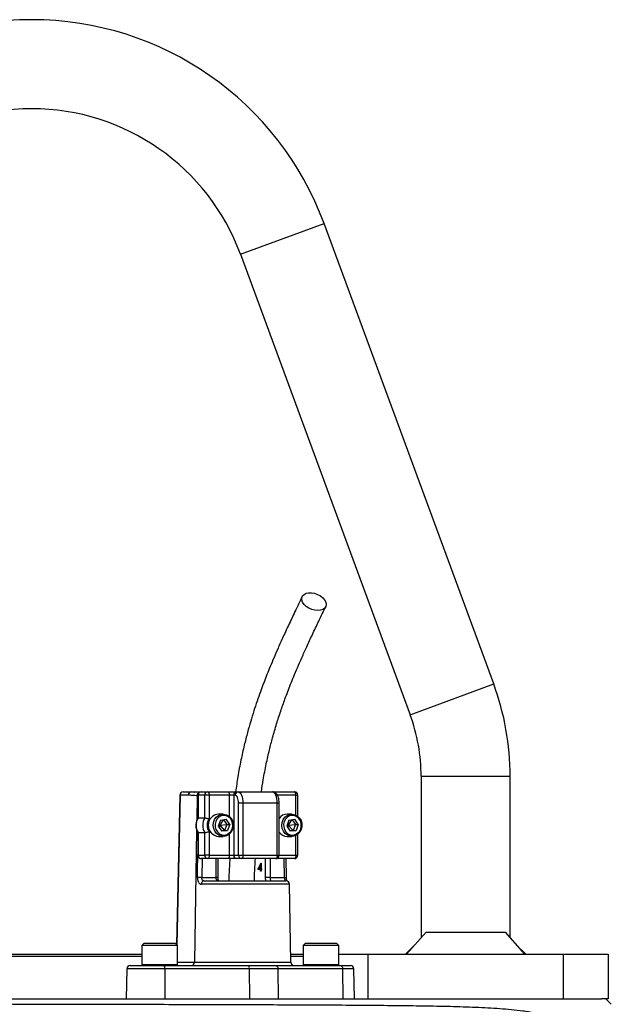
# Model space of a CAD drawing. Header units: millimetres. Extents: x 1316 to 5095, y 766 to 6162.
# Tile 25 of 25: x 2234 to 2766, y 5277 to 6162. Entities that reach past the tile are written whole.
import ezdxf

# ---------------------------------------------------------------- set-up
doc = ezdxf.new("R2010")
doc.units = ezdxf.units.MM
doc.header["$LTSCALE"] = 2

msp = doc.modelspace()

# ---------------------------------------------------------------- linework, layer by layer
at = {"color": 8, "linetype": 'Continuous', "lineweight": 25}
for p, q in [((2432.49, 5951), (2507.56, 5978.66)), ((2584.96, 5537.17), (2660.03, 5564.83)), ((2594.83, 5481.86), (2674.83, 5481.86)), ((2378.21, 5464.91), (2375.33, 5330.35)), ((2393.52, 5464.39), (2393.17, 5442.22)), ((2394.16, 5464.39), (2393.52, 5464.39)), ((2394.44, 5464.86), (2394.16, 5464.86)), ((2422.47, 5445.89), (2422.47, 5464.86)), ((2482.29, 5464.86), (2465.6, 5464.86)), ((2482.29, 5447.04), (2482.29, 5464.86)), ((2482.29, 5464.86), (2484.02, 5464.86)), ((2467.22, 5457.86), (2465.48, 5457.86)), ((2393.04, 5433.82), (2391.16, 5314.81)), ((2422.47, 5410.86), (2422.47, 5429.83)), ((2482.29, 5410.86), (2482.29, 5428.68)), ((2394.44, 5410.86), (2394.16, 5410.86)), ((2397.98, 5407.86), (2397.71, 5390.86)), ((2410.54, 5390.86), (2410.54, 5407.86)), ((2455.07, 5390.86), (2455.07, 5407.86)), ((2459.18, 5407.86), (2459.18, 5390.86)), ((2465.48, 5410.86), (2467.22, 5410.86)), ((2467.22, 5410.86), (2482.29, 5410.86)), ((2472.01, 5390.86), (2471.74, 5407.86)), ((2482.29, 5410.86), (2484.02, 5410.86)), ((2412.28, 5390.86), (2410.54, 5390.86)), ((2476.53, 5384.91), (2397.31, 5384.91)), ((2343.82, 5312.66), (2345.32, 5312.66)), ((2345.32, 5312.66), (2375.82, 5312.66)), ((2375.82, 5314.81), (2391.16, 5314.81)), ((2391.16, 5314.81), (2477.75, 5314.81)), ((2488.83, 5312.66), (2490.33, 5312.66)), ((2490.33, 5312.66), (2520.83, 5312.66)), ((2364.46, 5308.91), (2330.29, 5308.91)), ((2534.36, 5308.91), (2524.19, 5308.91))]:
    msp.add_line(p, q, dxfattribs=at)
at = {"color": 7, "linetype": 'Continuous', "lineweight": 25}
for p, q in [((2660.03, 5564.83), (2507.56, 5978.66)), ((2432.49, 5951), (2584.96, 5537.17)), ((2594.83, 5481.86), (2594.83, 5336.56)), ((2674.83, 5336.56), (2674.83, 5481.86)), ((2377.93, 5464.92), (2375.06, 5330.62)), ((2385.61, 5464.91), (2378.21, 5464.91)), ((2380.93, 5467.86), (2388.33, 5467.86)), ((2388.33, 5467.86), (2397.16, 5467.86)), ((2394.16, 5464.86), (2394.16, 5444.4)), ((2394.44, 5464.86), (2394.44, 5444.49)), ((2400.36, 5464.86), (2394.44, 5464.86)), ((2397.16, 5467.86), (2403.08, 5467.86)), ((2400.36, 5444.49), (2400.36, 5464.86)), ((2404.34, 5464.86), (2400.36, 5464.86)), ((2403.08, 5467.86), (2421.2, 5467.86)), ((2404.34, 5464.86), (2404.34, 5443.52)), ((2422.47, 5464.86), (2404.34, 5464.86)), ((2421.2, 5467.86), (2429.17, 5467.86)), ((2426.46, 5464.86), (2422.47, 5464.86)), ((2427.72, 5464.86), (2426.46, 5464.86)), ((2426.46, 5464.86), (2426.46, 5410.86)), ((2429.17, 5467.86), (2430.44, 5467.86)), ((2430.44, 5467.86), (2461.26, 5467.86)), ((2461.24, 5467.86), (2462.89, 5467.86)), ((2462.89, 5467.86), (2481.02, 5467.86)), ((2484.02, 5445.95), (2484.02, 5464.86)), ((2434.67, 5457.86), (2430.68, 5457.86)), ((2430.68, 5410.86), (2430.68, 5457.86)), ((2434.67, 5457.86), (2434.67, 5410.86)), ((2465.48, 5457.86), (2434.67, 5457.86)), ((2465.48, 5410.86), (2465.48, 5457.86)), ((2467.22, 5410.86), (2467.22, 5457.86)), ((2394.44, 5444.49), (2400.36, 5444.49)), ((2414.39, 5442.44), (2412.38, 5437.11)), ((2417.06, 5447.86), (2412.71, 5447.86)), ((2416.8, 5442.79), (2413.82, 5437.86)), ((2414.39, 5442.44), (2419.58, 5443.19)), ((2417.27, 5442.86), (2420.22, 5438.61)), ((2422.76, 5438.61), (2419.58, 5443.19)), ((2476.02, 5442.44), (2474.01, 5437.11)), ((2478.69, 5447.86), (2474.34, 5447.86)), ((2478.43, 5442.79), (2475.44, 5437.86)), ((2476.02, 5442.44), (2481.2, 5443.19)), ((2478.9, 5442.86), (2481.85, 5438.61)), ((2484.39, 5438.61), (2481.2, 5443.19)), ((2412.38, 5437.11), (2415.57, 5432.53)), ((2412.58, 5437.62), (2413.82, 5437.86)), ((2413.2, 5439.29), (2413.82, 5437.86)), ((2413.82, 5437.86), (2413.47, 5435.54)), ((2413.82, 5437.86), (2420.22, 5438.61)), ((2413.82, 5437.86), (2418.22, 5433.28)), ((2420.22, 5438.61), (2418.22, 5433.28)), ((2420.22, 5438.61), (2422.76, 5438.61)), ((2422.76, 5438.61), (2420.75, 5433.28)), ((2474.01, 5437.11), (2477.2, 5432.53)), ((2474.21, 5437.62), (2475.44, 5437.86)), ((2474.83, 5439.29), (2475.44, 5437.86)), ((2475.44, 5437.86), (2475.1, 5435.54)), ((2475.44, 5437.86), (2481.85, 5438.61)), ((2475.44, 5437.86), (2479.85, 5433.28)), ((2481.85, 5438.61), (2479.85, 5433.28)), ((2481.85, 5438.61), (2484.39, 5438.61)), ((2484.39, 5438.61), (2482.38, 5433.28)), ((2394.16, 5431.32), (2394.16, 5410.86)), ((2394.44, 5431.23), (2400.36, 5431.23)), ((2394.44, 5431.23), (2394.44, 5410.86)), ((2400.36, 5410.86), (2400.36, 5431.23)), ((2404.34, 5432.2), (2404.34, 5410.86)), ((2412.71, 5427.86), (2417.06, 5427.86)), ((2418.22, 5433.28), (2415.33, 5432.86)), ((2420.75, 5433.28), (2415.57, 5432.53)), ((2418.22, 5433.28), (2420.75, 5433.28)), ((2474.34, 5427.86), (2478.69, 5427.86)), ((2479.85, 5433.28), (2476.96, 5432.86)), ((2482.38, 5433.28), (2477.2, 5432.53)), ((2479.85, 5433.28), (2482.38, 5433.28)), ((2484.02, 5410.86), (2484.02, 5429.77)), ((2394.44, 5410.86), (2400.36, 5410.86)), ((2403.08, 5407.86), (2397.16, 5407.86)), ((2404.34, 5410.86), (2400.36, 5410.86)), ((2421.2, 5407.86), (2403.08, 5407.86)), ((2404.34, 5410.86), (2422.47, 5410.86)), ((2412.28, 5390.86), (2412.28, 5407.86)), ((2429.17, 5407.86), (2421.2, 5407.86)), ((2422.47, 5410.86), (2426.46, 5410.86)), ((2426.46, 5410.86), (2430.68, 5410.86)), ((2433.4, 5407.86), (2429.17, 5407.86)), ((2430.68, 5410.86), (2434.67, 5410.86)), ((2464.22, 5407.86), (2433.4, 5407.86)), ((2434.67, 5410.86), (2465.48, 5410.86)), ((2481.02, 5407.86), (2464.22, 5407.86)), ((2473.74, 5390.91), (2473.47, 5407.86)), ((2450.56, 5398.23), (2448.07, 5398.23)), ((2449.05, 5398.95), (2450.56, 5398.95)), ((2449.95, 5398.23), (2450.16, 5398.95)), ((2450.56, 5398.95), (2450.56, 5401.99)), ((2450.97, 5401.99), (2450.56, 5401.99)), ((2450.97, 5398.95), (2450.56, 5398.95)), ((2450.56, 5396.61), (2450.56, 5398.23)), ((2450.97, 5398.23), (2450.56, 5398.23)), ((2450.89, 5403.79), (2450.97, 5403.79)), ((2450.97, 5403.79), (2450.97, 5398.95)), ((2450.97, 5398.95), (2451.48, 5398.95)), ((2450.97, 5398.23), (2450.97, 5396.61)), ((2451.48, 5398.23), (2450.97, 5398.23)), ((2451.48, 5398.95), (2451.48, 5398.23)), ((2397.71, 5390.86), (2410.54, 5390.86)), ((2450.97, 5396.61), (2450.56, 5396.61)), ((2459.18, 5390.86), (2455.07, 5390.86)), ((2459.18, 5390.86), (2472.01, 5390.86)), ((2399.69, 5387.86), (2473.53, 5387.86)), ((2477.75, 5314.81), (2476.53, 5384.91)), ((2581.78, 5321.86), (2599.35, 5341.66)), ((2599.35, 5341.66), (2670.31, 5341.66)), ((2670.31, 5341.66), (2687.87, 5321.86)), ((2345.82, 5331.86), (2343.82, 5329.86)), ((2343.82, 5329.86), (2343.82, 5312.66)), ((2345.32, 5329.86), (2343.82, 5329.86)), ((2375.82, 5329.86), (2345.32, 5329.86)), ((2345.82, 5331.86), (2347.13, 5331.86)), ((2347.13, 5331.86), (2373.82, 5331.86)), ((2375.82, 5329.86), (2373.82, 5331.86)), ((2375.82, 5312.66), (2375.82, 5329.86)), ((2490.83, 5331.86), (2488.83, 5329.86)), ((2488.83, 5329.86), (2488.83, 5312.66)), ((2490.33, 5329.86), (2488.83, 5329.86)), ((2520.83, 5329.86), (2490.33, 5329.86)), ((2490.83, 5331.86), (2492.14, 5331.86)), ((2492.14, 5331.86), (2518.83, 5331.86)), ((2520.83, 5329.86), (2518.83, 5331.86)), ((2520.83, 5312.66), (2520.83, 5329.86)), ((2589.3, 5330.33), (2580.83, 5321.86)), ((2688.83, 5321.86), (2680.35, 5330.33)), ((2154.89, 5321.86), (2244.83, 5321.86)), ((2244.83, 5319.86), (2154.89, 5319.86)), ((2244.83, 5321.86), (2343.82, 5321.86)), ((2343.82, 5319.86), (2244.83, 5319.86)), ((2477.63, 5321.86), (2488.83, 5321.86)), ((2488.83, 5319.86), (2477.66, 5319.86)), ((2520.83, 5321.86), (2546.83, 5321.86)), ((2546.83, 5321.86), (2546.83, 5281.86)), ((2546.83, 5321.86), (2722.83, 5321.86)), ((2722.83, 5281.86), (2722.83, 5321.86)), ((2722.83, 5321.86), (2762.83, 5321.86)), ((2762.83, 5321.86), (2762.83, 5281.86)), ((2333.29, 5311.86), (2363.99, 5311.86)), ((2363.99, 5311.86), (2439.95, 5311.86)), ((2439.95, 5311.86), (2464.14, 5311.86)), ((2464.14, 5311.86), (2522.22, 5311.86)), ((2522.22, 5311.86), (2531.36, 5311.86)), ((2330.29, 5308.91), (2329.82, 5281.86)), ((2364.46, 5308.91), (2364.53, 5281.86)), ((2440.42, 5308.91), (2364.46, 5308.91)), ((2440.42, 5308.91), (2440.49, 5281.86)), ((2466.11, 5308.91), (2440.42, 5308.91)), ((2466.11, 5308.91), (2466.42, 5281.86)), ((2524.19, 5308.91), (2466.11, 5308.91)), ((2524.19, 5308.91), (2524.5, 5281.86)), ((2534.83, 5281.86), (2534.36, 5308.91)), ((1808.32, 5281.86), (2756.95, 5281.86)), ((2762.83, 5281.86), (2756.95, 5281.86)), ((2765.75, 5276.94), (2760.82, 5281.86))]:
    msp.add_line(p, q, dxfattribs=at)
at = {"color": 7, "linetype": 'Continuous', "lineweight": 25, "flags": 128}
for points in [[(2502, 5630.88), (2499.3, 5631.13), (2496.55, 5631.87), (2493.92, 5633.05), (2491.58, 5634.6), (2489.68, 5636.41), (2488.33, 5638.38), (2487.62, 5640.38), (2487.6, 5642.29), (2488.26, 5643.99), (2489.57, 5645.36), (2491.43, 5646.33), (2493.75, 5646.83), (2496.36, 5646.83), (2499.11, 5646.33), (2501.82, 5645.36), (2504.32, 5643.99), (2506.46, 5642.29), (2508.1, 5640.38), (2509.14, 5638.38), (2509.51, 5636.41), (2509.18, 5634.6), (2508.19, 5633.05), (2506.59, 5631.87), (2504.49, 5631.13), (2502, 5630.88)], [(2403.08, 5467.86), (2403.32, 5467.8), (2403.56, 5467.63), (2403.78, 5467.35), (2403.97, 5466.98), (2404.13, 5466.52), (2404.25, 5466.01), (2404.32, 5465.44), (2404.34, 5464.86)], [(2421.2, 5467.86), (2421.45, 5467.8), (2421.69, 5467.63), (2421.91, 5467.35), (2422.1, 5466.98), (2422.26, 5466.52), (2422.37, 5466.01), (2422.44, 5465.44), (2422.47, 5464.86)], [(2430.68, 5457.86), (2430.63, 5459.22), (2430.46, 5460.54), (2430.18, 5461.75), (2429.82, 5462.81), (2429.37, 5463.68), (2428.86, 5464.33), (2428.3, 5464.72), (2427.72, 5464.86)], [(2430.44, 5467.86), (2431.27, 5467.67), (2432.06, 5467.1), (2432.79, 5466.17), (2433.43, 5464.93), (2433.96, 5463.41), (2434.35, 5461.69), (2434.59, 5459.81), (2434.67, 5457.86)], [(2465.48, 5457.86), (2465.4, 5459.81), (2465.16, 5461.69), (2464.77, 5463.41), (2464.25, 5464.93), (2463.61, 5466.17), (2462.87, 5467.1), (2462.08, 5467.67), (2461.26, 5467.86)], [(2482.29, 5464.86), (2482.26, 5465.44), (2482.19, 5466.01), (2482.07, 5466.52), (2481.91, 5466.98), (2481.72, 5467.35), (2481.5, 5467.63), (2481.26, 5467.8), (2481.02, 5467.86)], [(2425.44, 5434.03), (2424.19, 5431.68), (2422.41, 5429.79), (2420.24, 5428.49), (2417.83, 5427.89), (2415.37, 5428.03), (2413.03, 5428.9), (2410.99, 5430.44), (2409.4, 5432.52), (2408.38, 5435), (2408, 5437.69), (2408.3, 5440.4), (2409.24, 5442.91), (2410.77, 5445.05), (2412.76, 5446.66), (2415.07, 5447.61), (2417.53, 5447.84), (2419.96, 5447.34), (2422.17, 5446.12), (2424, 5444.3), (2425.32, 5441.99), (2426.02, 5439.38), (2426.06, 5436.66), (2425.44, 5434.03)], [(2424.94, 5434.49), (2425.5, 5436.91), (2425.42, 5439.42), (2424.7, 5441.79), (2423.41, 5443.85), (2421.64, 5445.42), (2419.55, 5446.38), (2417.29, 5446.65), (2415.06, 5446.21), (2413.03, 5445.09), (2411.36, 5443.38), (2410.2, 5441.23), (2409.64, 5438.8), (2409.72, 5436.3), (2410.44, 5433.92), (2411.73, 5431.86), (2413.5, 5430.29), (2415.6, 5429.33), (2417.85, 5429.06), (2420.09, 5429.51), (2422.12, 5430.63), (2423.78, 5432.33), (2424.94, 5434.49)], [(2487.06, 5434.03), (2485.82, 5431.68), (2484.04, 5429.79), (2481.87, 5428.49), (2479.46, 5427.89), (2477, 5428.03), (2474.66, 5428.9), (2472.62, 5430.44), (2471.03, 5432.52), (2470.01, 5435), (2469.63, 5437.69), (2469.93, 5440.4), (2470.87, 5442.91), (2472.4, 5445.05), (2474.39, 5446.66), (2476.7, 5447.61), (2479.16, 5447.84), (2481.59, 5447.34), (2483.8, 5446.12), (2485.63, 5444.3), (2486.94, 5441.99), (2487.65, 5439.38), (2487.69, 5436.66), (2487.06, 5434.03)], [(2486.57, 5434.49), (2487.13, 5436.91), (2487.05, 5439.42), (2486.33, 5441.79), (2485.04, 5443.85), (2483.27, 5445.42), (2481.18, 5446.38), (2478.92, 5446.65), (2476.68, 5446.21), (2474.65, 5445.09), (2472.99, 5443.38), (2471.83, 5441.23), (2471.27, 5438.8), (2471.35, 5436.3), (2472.07, 5433.92), (2473.36, 5431.86), (2475.13, 5430.29), (2477.22, 5429.33), (2479.48, 5429.06), (2481.72, 5429.51), (2483.75, 5430.63), (2485.41, 5432.33), (2486.57, 5434.49)], [(2404.34, 5410.86), (2404.32, 5410.27), (2404.25, 5409.71), (2404.13, 5409.19), (2403.97, 5408.74), (2403.78, 5408.36), (2403.56, 5408.09), (2403.32, 5407.92), (2403.08, 5407.86)], [(2422.47, 5410.86), (2422.44, 5410.27), (2422.37, 5409.71), (2422.26, 5409.19), (2422.1, 5408.74), (2421.91, 5408.36), (2421.69, 5408.09), (2421.45, 5407.92), (2421.2, 5407.86)], [(2434.67, 5410.86), (2434.64, 5410.27), (2434.57, 5409.71), (2434.46, 5409.19), (2434.3, 5408.74), (2434.11, 5408.36), (2433.89, 5408.09), (2433.65, 5407.92), (2433.4, 5407.86)], [(2465.48, 5410.86), (2465.46, 5410.27), (2465.39, 5409.71), (2465.27, 5409.19), (2465.11, 5408.74), (2464.92, 5408.36), (2464.7, 5408.09), (2464.46, 5407.92), (2464.22, 5407.86)], [(2482.29, 5410.86), (2482.26, 5410.27), (2482.19, 5409.71), (2482.07, 5409.19), (2481.91, 5408.74), (2481.72, 5408.36), (2481.5, 5408.09), (2481.26, 5407.92), (2481.02, 5407.86)], [(2464.14, 5311.86), (2464.52, 5311.8), (2464.88, 5311.63), (2465.22, 5311.36), (2465.52, 5311), (2465.76, 5310.55), (2465.95, 5310.04), (2466.06, 5309.49), (2466.11, 5308.91)], [(2522.22, 5311.86), (2522.6, 5311.8), (2522.97, 5311.63), (2523.3, 5311.36), (2523.6, 5311), (2523.84, 5310.55), (2524.03, 5310.04), (2524.14, 5309.49), (2524.19, 5308.91)]]:
    msp.add_lwpolyline(points, dxfattribs=at)
at = {"color": 8, "linetype": 'Continuous', "lineweight": 25, "flags": 128}
msp.add_lwpolyline([(2393.83, 5390.91), (2393.92, 5396.91), (2394.16, 5411.67)], dxfattribs=at)
at = {"color": 7, "linetype": 'Continuous', "lineweight": 25}
for centre, radius, start, end in [((2244.83, 5881.86), 280, 20.22526, 159.77474), ((2244.83, 5881.86), 200, 20.22526, 159.77474), ((2434.83, 5481.86), 240, 0, 20.22526), ((2434.83, 5481.86), 160, 0, 20.22526), ((2380.93, 5464.86), 3, 90, 178.77507), ((2381.07, 5465), 2.86, 92.88871, 181.74273), ((2388.47, 5465), 2.86, 92.88871, 181.74273), ((2397.16, 5464.86), 3, 90, 180), ((2397.31, 5464.99), 2.87, 92.95214, 182.67534), ((2403.22, 5464.99), 2.87, 92.95214, 182.67534), ((2429.32, 5464.99), 2.87, 92.95214, 182.67534), ((2430.59, 5464.99), 2.87, 92.95214, 182.67534), ((2481.02, 5464.86), 3, 0, 90), ((2405.64, 5437.86), 13.01, 149.35759, 210.64241), ((2411.55, 5437.86), 13.01, 149.35759, 210.64241), ((2412.23, 5437.86), 9.71, 144.35015, 215.64985), ((2413.49, 5437.86), 10.03, 94.44131, 265.55869), ((2474.48, 5439.04), 8.82, 90.92235, 145.46399), ((2474.47, 5436.66), 8.8, 214.46509, 269.14856), ((2397.16, 5410.86), 3, 180, 270), ((2397.31, 5410.72), 2.87, 177.32466, 267.04786), ((2403.22, 5410.72), 2.87, 177.32466, 267.04786), ((2429.32, 5410.72), 2.87, 177.32466, 267.04786), ((2433.55, 5410.72), 2.87, 177.32466, 267.04786), ((2464.22, 5410.86), 3, 270, 0), ((2481.02, 5410.86), 3, 270, 0), ((2391.86, 5100.28), 290.63, 88.84506, 89.61134), ((2400.03, 5385.15), 2.73, 97.24729, 185.01145), ((2473.53, 5384.86), 3, 1, 90), ((2333.29, 5308.86), 3, 90, 179), ((2344.62, 5312.66), 0.8, 180, 270), ((2359.44, 5309.62), 5.07, 351.9567, 26.20767), ((2375.02, 5312.66), 0.8, 270, 0), ((2388.29, 5314.72), 2.86, 272.88871, 1.74273), ((2435.4, 5309.62), 5.07, 351.9567, 26.20767), ((2480.75, 5314.86), 3, 181, 270), ((2489.63, 5312.66), 0.8, 180, 270), ((2520.03, 5312.66), 0.8, 270, 360), ((2531.36, 5308.86), 3, 1, 90)]:
    msp.add_arc(centre, radius, start, end, dxfattribs=at)
at = {"color": 8, "linetype": 'Continuous', "lineweight": 25}
for centre, radius, start, end in [((2378.26, 5469.41), 4.5, 265.8098, 269.3878), ((2396.52, 5464.42), 2.99, 117.38485, 180.62466), ((2462.65, 5466.72), 1.16, 14.85155, 77.93265), ((2471.98, 5423.64), 32.79, 270.052, 273.07957)]:
    msp.add_arc(centre, radius, start, end, dxfattribs=at)
at = {"color": 7, "linetype": 'Continuous', "lineweight": 25}
for centre, major_axis, ratio, start_param, end_param in [((2432.33, 5412.44), (15.01, 33.95), 0.551639, 4.532611, 4.701369), ((2432.33, 5411.37), (15, 33.98), 0.551424, 4.587895, 4.679441)]:
    msp.add_ellipse(centre, major_axis=major_axis, ratio=ratio, start_param=start_param, end_param=end_param, dxfattribs=at)
for points, knots in [([(2487.98, 5643.49), (2485.8, 5638.96), (2481.64, 5630.31), (2475.72, 5617.83), (2470.45, 5606.43), (2465.82, 5596.11), (2461.85, 5586.93), (2458.51, 5578.9), (2455.61, 5571.69), (2452.94, 5564.8), (2450.2, 5557.4), (2447.36, 5549.33), (2444.45, 5540.52), (2441.58, 5531.18), (2438.68, 5520.94), (2435.72, 5509.39), (2432.76, 5496.17), (2430.1, 5482.22), (2428.74, 5472.44), (2428.1, 5467.87)], [0, 0, 0, 0, 0.090226, 0.172297, 0.24625, 0.312101, 0.369843, 0.418614, 0.459916, 0.500053, 0.541062, 0.588734, 0.637577, 0.687635, 0.740223, 0.799189, 0.864687, 0.936625, 1, 1, 1, 1]), ([(2451.32, 5467.85), (2451.84, 5471.47), (2453.05, 5480.06), (2455.5, 5492.63), (2458.35, 5505.21), (2461.46, 5517.21), (2464.85, 5528.85), (2468.58, 5540.39), (2471.97, 5550.01), (2474.96, 5558.02), (2477.59, 5564.77), (2480.47, 5571.88), (2483.8, 5579.82), (2487.71, 5588.79), (2492.2, 5598.76), (2497.28, 5609.69), (2502.96, 5621.65), (2506.96, 5629.94), (2509.05, 5634.28)], [0, 0, 0, 0, 0.0524476, 0.1244157, 0.1898446, 0.2487253, 0.3182269, 0.3845094, 0.4487779, 0.490857, 0.5320453, 0.5753356, 0.6266647, 0.6862074, 0.7527003, 0.8271629, 0.9096044, 1, 1, 1, 1]), ([(2393.52, 5464.39), (2392.86, 5464.39), (2392.2, 5464.41), (2390.88, 5464.5), (2390.22, 5464.56), (2388.25, 5464.76), (2386.93, 5464.91), (2385.61, 5464.91)], [0, 0, 0, 0, 0.25, 0.25, 0.5, 0.5, 1, 1, 1, 1]), ([(2388.33, 5467.86), (2389.3, 5467.81), (2390.43, 5467.76), (2391.46, 5467.67), (2391.6, 5467.66)], [0, 0, 0, 0, 0.865545, 1, 1, 1, 1]), ([(2395.64, 5467.39), (2394.91, 5467.44), (2393.65, 5467.53), (2392.12, 5467.71), (2391.48, 5467.78)], [0, 0, 0, 0, 0.579011, 1, 1, 1, 1]), ([(2467.22, 5457.86), (2467.21, 5458.29), (2467.18, 5459.54), (2466.9, 5461.58), (2466.26, 5463.82), (2465.32, 5465.62), (2464.09, 5466.92), (2462.72, 5467.71), (2461.72, 5467.81), (2461.26, 5467.86)], [0, 0, 0, 0, 0.0886511, 0.2573352, 0.430857, 0.6162321, 0.7576722, 0.8869197, 1, 1, 1, 1]), ([(2394.19, 5444.42), (2394.1, 5444.29), (2393.51, 5443.41), (2392.8, 5441.53), (2392.28, 5438.82), (2392.38, 5436.03), (2393, 5433.45), (2393.82, 5431.97), (2394.19, 5431.3)], [0, 0, 0, 0, 0.035333, 0.2329, 0.431487, 0.631089, 0.83139, 1, 1, 1, 1]), ([(2394.44, 5444.49), (2394.31, 5444.49), (2394.15, 5444.49), (2394.18, 5444.43), (2394.18, 5444.42)], [0, 0, 0, 0, 0.874771, 1, 1, 1, 1]), ([(2400.36, 5444.49), (2400.44, 5444.49), (2400.55, 5444.49), (2400.78, 5444.46), (2400.92, 5444.44), (2401.37, 5444.37), (2401.72, 5444.3), (2402.46, 5444.12), (2402.85, 5444.02), (2403.62, 5443.78), (2404, 5443.65), (2404.34, 5443.52)], [0, 0, 0, 0, 0.125, 0.125, 0.25, 0.25, 0.5, 0.5, 0.75, 0.75, 1, 1, 1, 1]), ([(2394.44, 5431.23), (2394.31, 5431.23), (2394.15, 5431.23), (2394.18, 5431.29), (2394.18, 5431.29)], [0, 0, 0, 0, 0.873602, 1, 1, 1, 1]), ([(2400.36, 5431.23), (2400.44, 5431.23), (2400.55, 5431.23), (2400.78, 5431.26), (2400.92, 5431.27), (2401.37, 5431.35), (2401.72, 5431.42), (2402.46, 5431.59), (2402.85, 5431.7), (2403.62, 5431.94), (2404, 5432.07), (2404.34, 5432.2)], [0, 0, 0, 0, 0.125, 0.125, 0.25, 0.25, 0.5, 0.5, 0.75, 0.75, 1, 1, 1, 1]), ([(2422.87, 5408.04), (2422.6, 5403.23), (2422.23, 5396.52), (2421.99, 5389.78), (2421.92, 5387.86)], [0, 0, 0, 0, 0.71512, 1, 1, 1, 1]), ([(2444.93, 5387.86), (2445, 5389.7), (2445.24, 5396.39), (2445.61, 5403.04), (2445.88, 5407.86)], [0, 0, 0, 0, 0.275869, 1, 1, 1, 1]), ([(2393.83, 5390.91), (2393.82, 5390.5), (2393.84, 5390.09), (2393.91, 5389.28), (2393.97, 5388.89), (2394.13, 5388.16), (2394.23, 5387.8), (2394.48, 5387.14), (2394.61, 5386.85), (2394.93, 5386.3), (2395.11, 5386.06), (2395.48, 5385.64), (2395.69, 5385.47), (2396.12, 5385.19), (2396.35, 5385.08), (2396.82, 5384.95), (2397.06, 5384.91), (2397.31, 5384.91)], [0, 0, 0, 0, 0.125, 0.125, 0.25, 0.25, 0.375, 0.375, 0.5, 0.5, 0.625, 0.625, 0.75, 0.75, 0.875, 0.875, 1, 1, 1, 1]), ([(2399.69, 5387.86), (2399.38, 5387.86), (2399.1, 5387.93), (2398.71, 5388.14), (2398.59, 5388.23), (2398.38, 5388.44), (2398.28, 5388.56), (2398.02, 5388.98), (2397.89, 5389.31), (2397.73, 5390.05), (2397.7, 5390.45), (2397.71, 5390.86)], [0, 0, 0, 0, 0.25, 0.25, 0.375, 0.375, 0.5, 0.5, 0.75, 0.75, 1, 1, 1, 1]), ([(2413.06, 5387.86), (2412.69, 5387.86), (2412.35, 5387.92), (2411.87, 5388.11), (2411.73, 5388.19), (2411.45, 5388.4), (2411.32, 5388.52), (2411.1, 5388.79), (2411, 5388.94), (2410.83, 5389.27), (2410.76, 5389.45), (2410.6, 5390.02), (2410.54, 5390.44), (2410.54, 5390.86)], [0, 0, 0, 0, 0.25, 0.25, 0.375, 0.375, 0.5, 0.5, 0.625, 0.625, 0.75, 0.75, 1, 1, 1, 1]), ([(2413.06, 5387.86), (2413.06, 5387.86), (2413.05, 5387.86), (2413.05, 5387.84), (2412.78, 5388.18), (2412.52, 5388.84), (2412.32, 5389.76), (2412.29, 5390.48), (2412.28, 5390.86)], [0, 0, 0, 0, 0.207092, 0.403172, 0.541874, 0.68089, 0.832751, 1, 1, 1, 1]), ([(2459.18, 5390.86), (2459.18, 5390.65), (2459.19, 5390.44), (2459.2, 5390.04), (2459.22, 5389.83), (2459.25, 5389.46), (2459.27, 5389.28), (2459.3, 5388.94), (2459.32, 5388.79), (2459.35, 5388.38), (2459.36, 5388.18), (2459.32, 5387.92), (2459.28, 5387.86), (2459.2, 5387.86)], [0, 0, 0, 0, 0.125, 0.125, 0.25, 0.25, 0.375, 0.375, 0.5, 0.5, 0.75, 0.75, 1, 1, 1, 1]), ([(2472.01, 5390.86), (2472.02, 5390.66), (2472.03, 5390.46), (2472.06, 5390.06), (2472.09, 5389.87), (2472.14, 5389.5), (2472.17, 5389.32), (2472.24, 5388.99), (2472.27, 5388.84), (2472.37, 5388.43), (2472.44, 5388.21), (2472.53, 5387.93), (2472.56, 5387.86), (2472.57, 5387.86)], [0, 0, 0, 0, 0.125, 0.125, 0.25, 0.25, 0.375, 0.375, 0.5, 0.5, 0.75, 0.75, 1, 1, 1, 1]), ([(2474.2, 5387.74), (2474.14, 5387.94), (2473.99, 5388.45), (2473.8, 5389.57), (2473.77, 5390.48), (2473.75, 5390.91)], [0, 0, 0, 0, 0.2541359, 0.644592, 1, 1, 1, 1]), ([(1805, 5277.77), (1811.52, 5277.76), (1818.31, 5277.76), (1832.36, 5277.74), (1839.63, 5277.73), (1862.18, 5277.71), (1878.18, 5277.69), (1903.65, 5277.66), (1912.39, 5277.65), (1923.62, 5277.64), (1925.88, 5277.64), (1930.43, 5277.63), (1932.73, 5277.63), (1939.63, 5277.62), (1944.28, 5277.61), (1967.68, 5277.58), (1987.02, 5277.56), (2026.85, 5277.51), (2047.36, 5277.48), (2073.75, 5277.45), (2079.06, 5277.44), (2089.77, 5277.42), (2095.17, 5277.42), (2111.37, 5277.39), (2122.21, 5277.38), (2154.84, 5277.33), (2176.74, 5277.3), (2220.84, 5277.22), (2243.03, 5277.18), (2268.16, 5277.14), (2270.96, 5277.13), (2276.54, 5277.12), (2279.33, 5277.11), (2287.67, 5277.1), (2293.21, 5277.09), (2309.77, 5277.05), (2320.73, 5277.03), (2353.37, 5276.95), (2374.82, 5276.9), (2406.52, 5276.81), (2417.01, 5276.78), (2432.62, 5276.73), (2437.81, 5276.71), (2448.13, 5276.68), (2453.25, 5276.66), (2478.6, 5276.57), (2498.13, 5276.48), (2535.74, 5276.26), (2553.82, 5276.12), (2575.53, 5275.89), (2579.83, 5275.84), (2588.33, 5275.73), (2592.54, 5275.67), (2605.01, 5275.47), (2613.08, 5275.32), (2624.86, 5275.02), (2628.73, 5274.91), (2636.37, 5274.67), (2640.14, 5274.52), (2651.29, 5274.05), (2658.51, 5273.68), (2669.07, 5272.94), (2672.54, 5272.66), (2679.43, 5272), (2682.84, 5271.62), (2687.96, 5270.92), (2689.66, 5270.67), (2693.08, 5270.09), (2694.8, 5269.78), (2698.27, 5269.05), (2700.01, 5268.64), (2703.58, 5267.67), (2705.39, 5267.12), (2707.28, 5266.44)], [0, 0, 0, 0, 0.03125, 0.03125, 0.0625, 0.0625, 0.125, 0.125, 0.15625, 0.15625, 0.164062, 0.164062, 0.171875, 0.171875, 0.1875, 0.1875, 0.25, 0.25, 0.3125, 0.3125, 0.328125, 0.328125, 0.34375, 0.34375, 0.375, 0.375, 0.4375, 0.4375, 0.5, 0.5, 0.507812, 0.507812, 0.515625, 0.515625, 0.53125, 0.53125, 0.5625, 0.5625, 0.625, 0.625, 0.65625, 0.65625, 0.671875, 0.671875, 0.6875, 0.6875, 0.75, 0.75, 0.8125, 0.8125, 0.828125, 0.828125, 0.84375, 0.84375, 0.875, 0.875, 0.890625, 0.890625, 0.90625, 0.90625, 0.9375, 0.9375, 0.953125, 0.953125, 0.96875, 0.96875, 0.976563, 0.976563, 0.984375, 0.984375, 0.992188, 0.992188, 1, 1, 1, 1])]:
    msp.add_open_spline(points, degree=3, knots=knots, dxfattribs=at)
at = {"color": 8, "linetype": 'Continuous', "lineweight": 25}
msp.add_open_spline([(2455.31, 5387.86), (2455.26, 5388.19), (2455.11, 5389.12), (2455.08, 5390.18), (2455.07, 5390.86)], degree=3, knots=[0, 0, 0, 0, 0.365246, 1, 1, 1, 1], dxfattribs=at)

doc.saveas('drawing.dxf')
